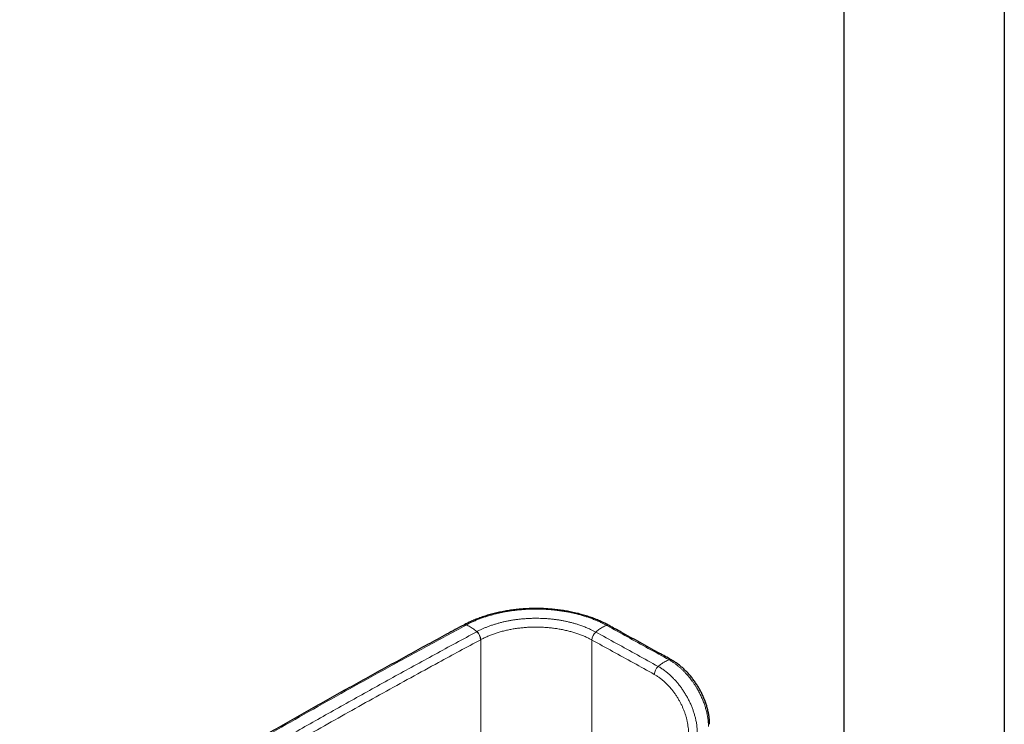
# Model space of a CAD drawing. Header units: millimetres. Extents: x 8 to 969, y 12 to 960.
# Tile 158 of 256: x 760 to 870, y 175 to 253. Entities that reach past the tile are written whole.
import ezdxf

# ---------------------------------------------------------------- set-up
doc = ezdxf.new("R2010")
doc.units = ezdxf.units.MM

msp = doc.modelspace()

# ---------------------------------------------------------------- linework, layer by layer
at = {"color": 7, "linetype": 'Continuous', "lineweight": 30}
for p, q in [((869.6, 123.81), (869.6, 330.96)), ((851.8, 326.98), (851.8, 124.86)), ((832.68, 182.44), (832.68, 182.44))]:
    msp.add_line(p, q, dxfattribs=at)
at = {"color": 252, "linetype": 'Continuous', "lineweight": 0}
for p, q in [((811.51, 184.68), (811.52, 184.69)), ((823.85, 184.65), (823.85, 184.64)), ((836.44, 177.16), (836.44, 177.16))]:
    msp.add_line(p, q, dxfattribs=at)
for centre, radius, start, end in [((809.77, 186.02), 0.317, 66.9985, 115.5761), ((809.78, 186.03), 0.317, 66.9396, 115.4608), ((825.61, 185.97), 0.324, 64.1824, 112.4477), ((810.21, 184.6), 1.3, 3.3981, 47.6905), ((810.21, 184.61), 1.31, 3.3778, 47.6281), ((825.14, 184.57), 1.29, 131.7795, 176.5546), ((825.14, 184.56), 1.29, 131.7178, 176.5345), ((832.53, 182.15), 0.325, 63.6277, 112.2828), ((832.06, 180.75), 1.29, 131.592, 176.5207)]:
    msp.add_arc(centre, radius, start, end, dxfattribs=at)
at = {"color": 7, "linetype": 'Continuous', "lineweight": 30}
msp.add_arc((825.61, 185.96), 0.324, 63.7342, 112.4119, dxfattribs=at)
for points, knots in [([(825.75, 186.26), (825.75, 186.26), (825.66, 186.31), (825.51, 186.39), (825.29, 186.5), (825.08, 186.6), (824.84, 186.71), (824.59, 186.82), (824.32, 186.93), (824.05, 187.04), (823.78, 187.14), (823.5, 187.23), (823.22, 187.32), (822.93, 187.41), (822.64, 187.49), (822.35, 187.57), (822.05, 187.64), (821.75, 187.71), (821.45, 187.77), (821.14, 187.83), (820.84, 187.88), (820.52, 187.93), (820.21, 187.97), (819.9, 188.01), (819.59, 188.05), (819.27, 188.07), (818.96, 188.1), (818.64, 188.12), (818.32, 188.13), (818, 188.14), (817.68, 188.14), (817.36, 188.14), (817.04, 188.13), (816.72, 188.12), (816.4, 188.1), (816.08, 188.08), (815.77, 188.05), (815.45, 188.02), (815.14, 187.98), (814.83, 187.94), (814.52, 187.89), (814.21, 187.84), (813.9, 187.78), (813.6, 187.72), (813.3, 187.66), (813.01, 187.58), (812.71, 187.51), (812.42, 187.43), (812.13, 187.34), (811.85, 187.25), (811.57, 187.15), (811.29, 187.05), (811.02, 186.95), (810.76, 186.84), (810.5, 186.73), (810.24, 186.61), (809.99, 186.49), (809.79, 186.39), (809.68, 186.33), (809.64, 186.31)], [0, 0, 0, 0, 0.000531, 0.018804, 0.034245, 0.049801, 0.065973, 0.084216, 0.102496, 0.120795, 0.13909, 0.157356, 0.175571, 0.193717, 0.211772, 0.22981, 0.24793, 0.266114, 0.284342, 0.30259, 0.320831, 0.339037, 0.357186, 0.375256, 0.393228, 0.411245, 0.429351, 0.447484, 0.465634, 0.483794, 0.501951, 0.520098, 0.538225, 0.556324, 0.574381, 0.592407, 0.610483, 0.628599, 0.646743, 0.664902, 0.683065, 0.701214, 0.719338, 0.737436, 0.755463, 0.77352, 0.791672, 0.809897, 0.828171, 0.846467, 0.864759, 0.883015, 0.901214, 0.919412, 0.937442, 0.955472, 0.973498, 0.991514, 1, 1, 1, 1]), ([(809.63, 186.31), (809, 185.97), (807.65, 185.24), (805.6, 184.13), (803.48, 182.97), (801.36, 181.8), (799.24, 180.64), (797.14, 179.47), (795.03, 178.29), (792.94, 177.12), (790.85, 175.94), (788.77, 174.75), (786.69, 173.56), (784.62, 172.37), (782.56, 171.18), (780.5, 169.98), (778.45, 168.78), (776.4, 167.57), (774.36, 166.37), (772.32, 165.15), (770.3, 163.94), (768.27, 162.72), (766.26, 161.5), (764.25, 160.27), (762.29, 159.07), (761, 158.27), (760.37, 157.89)], [0, 0, 0, 0, 0.037276, 0.079252, 0.121253, 0.163268, 0.205279, 0.247244, 0.289209, 0.331175, 0.373141, 0.415107, 0.457074, 0.49904, 0.541005, 0.582969, 0.624934, 0.6669, 0.708865, 0.750829, 0.792794, 0.834759, 0.876724, 0.91869, 0.960655, 1, 1, 1, 1]), ([(832.68, 182.44), (832.22, 182.69), (830.36, 183.72), (828.05, 184.99), (826.2, 186.01), (825.76, 186.25)], [0, 0, 0, 0, 0.200607, 0.806987, 1, 1, 1, 1]), ([(836.91, 175.29), (836.91, 175.32), (836.91, 175.41), (836.9, 175.57), (836.89, 175.75), (836.87, 175.95), (836.84, 176.16), (836.81, 176.37), (836.77, 176.58), (836.72, 176.8), (836.67, 177.01), (836.61, 177.22), (836.55, 177.44), (836.48, 177.65), (836.4, 177.87), (836.32, 178.08), (836.23, 178.29), (836.14, 178.5), (836.04, 178.71), (835.94, 178.91), (835.83, 179.12), (835.72, 179.31), (835.6, 179.51), (835.48, 179.7), (835.36, 179.89), (835.23, 180.08), (835.09, 180.26), (834.96, 180.44), (834.81, 180.62), (834.67, 180.79), (834.52, 180.95), (834.36, 181.12), (834.21, 181.28), (834.05, 181.43), (833.88, 181.58), (833.72, 181.72), (833.55, 181.86), (833.38, 181.99), (833.22, 182.1), (833.06, 182.21), (832.92, 182.3), (832.79, 182.37), (832.71, 182.42), (832.68, 182.44)], [0, 0, 0, 0, 0.012319, 0.033933, 0.0575, 0.081813, 0.107253, 0.132733, 0.158247, 0.18379, 0.209348, 0.234915, 0.26048, 0.286034, 0.31157, 0.337076, 0.362552, 0.38799, 0.413382, 0.438727, 0.46402, 0.489263, 0.514363, 0.539263, 0.564242, 0.589302, 0.614447, 0.639678, 0.664993, 0.690393, 0.715873, 0.741429, 0.767057, 0.792749, 0.8185, 0.844301, 0.870146, 0.896026, 0.92193, 0.944862, 0.965193, 0.985965, 1, 1, 1, 1])]:
    msp.add_open_spline(points, degree=3, knots=knots, dxfattribs=at)
at = {"color": 252, "linetype": 'Continuous', "lineweight": 0}
for points, knots in [([(809.9, 186.32), (809.9, 186.32), (810.02, 186.37), (810.24, 186.5), (810.61, 186.67), (810.98, 186.83), (811.37, 186.99), (811.77, 187.13), (812.17, 187.27), (812.59, 187.39), (813.02, 187.51), (813.46, 187.62), (813.9, 187.71), (814.36, 187.8), (814.83, 187.87), (815.3, 187.94), (815.78, 187.99), (816.26, 188.03), (816.74, 188.06), (817.22, 188.07), (817.72, 188.08), (818.24, 188.07), (818.78, 188.05), (819.32, 188.01), (819.85, 187.95), (820.39, 187.88), (820.89, 187.81), (821.37, 187.72), (821.81, 187.62), (822.24, 187.52), (822.68, 187.4), (823.1, 187.27), (823.53, 187.13), (823.94, 186.98), (824.31, 186.83), (824.64, 186.69), (824.93, 186.56), (825.21, 186.41), (825.39, 186.32), (825.48, 186.27), (825.48, 186.27)], [0, 0, 0, 0, 0.000003, 0.027122, 0.054251, 0.081369, 0.108907, 0.136457, 0.163994, 0.191401, 0.218809, 0.246406, 0.274003, 0.302199, 0.330396, 0.358799, 0.387202, 0.415251, 0.4433, 0.471554, 0.499807, 0.5311, 0.56241, 0.593703, 0.625646, 0.657609, 0.689552, 0.716988, 0.744424, 0.77205, 0.799675, 0.827902, 0.856127, 0.884562, 0.912996, 0.9347, 0.956402, 0.9782, 0.999997, 1, 1, 1, 1]), ([(824.28, 185.53), (824.28, 185.53), (824.18, 185.58), (823.99, 185.68), (823.66, 185.84), (823.27, 186.01), (822.84, 186.18), (822.42, 186.33), (822.03, 186.45), (821.67, 186.55), (821.31, 186.64), (820.93, 186.73), (820.55, 186.8), (820.16, 186.87), (819.77, 186.92), (819.37, 186.97), (818.96, 187.01), (818.55, 187.03), (818.15, 187.05), (817.75, 187.06), (817.35, 187.06), (816.95, 187.04), (816.54, 187.02), (816.13, 186.99), (815.73, 186.95), (815.33, 186.9), (814.94, 186.84), (814.56, 186.77), (814.18, 186.69), (813.81, 186.6), (813.44, 186.5), (813.08, 186.39), (812.72, 186.28), (812.37, 186.15), (812.03, 186.02), (811.71, 185.88), (811.39, 185.73), (811.2, 185.62), (811.09, 185.57), (811.09, 185.57)], [0, 0, 0, 0, 0.000005, 0.026772, 0.053539, 0.089821, 0.126128, 0.162411, 0.190081, 0.21775, 0.2452, 0.27265, 0.300298, 0.327946, 0.356203, 0.384459, 0.41293, 0.441401, 0.468844, 0.496286, 0.523924, 0.551563, 0.5798, 0.608036, 0.636482, 0.664928, 0.692372, 0.719816, 0.747447, 0.775079, 0.803307, 0.831535, 0.859966, 0.888395, 0.9162, 0.944005, 0.972001, 0.999996, 1, 1, 1, 1]), ([(760.67, 157.91), (761.31, 158.31), (762.92, 159.3), (765.51, 160.89), (768.45, 162.67), (771.4, 164.45), (774.37, 166.22), (777.35, 167.99), (780.09, 169.6), (782.59, 171.05), (785.44, 172.7), (788.89, 174.68), (792.95, 176.99), (797.04, 179.28), (801.23, 181.6), (805.51, 183.94), (808.43, 185.52), (809.89, 186.31)], [0, 0, 0, 0, 0.040319, 0.101606, 0.162893, 0.22418, 0.285477, 0.346774, 0.408071, 0.454035, 0.5, 0.581851, 0.663705, 0.745545, 0.827388, 0.913693, 1, 1, 1, 1]), ([(809.89, 186.31), (809.9, 186.31), (809.9, 186.32), (809.9, 186.32), (809.9, 186.32)], [0, 0, 0, 0, 0.994049, 1, 1, 1, 1]), ([(809.9, 186.32), (809.97, 186.29), (810.12, 186.23), (810.34, 186.12), (810.55, 185.99), (810.75, 185.86), (810.92, 185.72), (811.04, 185.62), (811.09, 185.57)], [0, 0, 0, 0, 0.1859406, 0.3729224, 0.5603078, 0.7074234, 0.8540898, 1, 1, 1, 1]), ([(811.52, 184.69), (811.64, 184.75), (811.89, 184.88), (812.29, 185.06), (812.71, 185.23), (813.13, 185.38), (813.57, 185.52), (814.03, 185.64), (814.5, 185.75), (814.98, 185.85), (815.47, 185.93), (815.96, 185.99), (816.46, 186.04), (816.96, 186.07), (817.46, 186.08), (817.98, 186.08), (818.49, 186.06), (818.99, 186.02), (819.48, 185.97), (819.97, 185.91), (820.45, 185.82), (820.94, 185.72), (821.4, 185.61), (821.85, 185.48), (822.28, 185.34), (822.7, 185.18), (823.1, 185.02), (823.48, 184.84), (823.73, 184.71), (823.85, 184.65)], [0, 0, 0, 0, 0.037203, 0.074436, 0.11164, 0.148341, 0.185071, 0.221773, 0.259541, 0.297339, 0.335107, 0.371808, 0.408538, 0.44524, 0.483008, 0.520807, 0.558575, 0.595293, 0.632039, 0.668757, 0.706543, 0.744359, 0.782144, 0.818363, 0.85469, 0.891072, 0.927454, 0.963781, 1, 1, 1, 1]), ([(825.48, 186.27), (825.41, 186.24), (825.26, 186.18), (825.03, 186.07), (824.82, 185.95), (824.63, 185.81), (824.45, 185.68), (824.33, 185.58), (824.28, 185.53)], [0, 0, 0, 0, 0.18594, 0.37292, 0.560306, 0.707423, 0.85409, 1, 1, 1, 1]), ([(825.48, 186.27), (825.48, 186.27), (825.49, 186.27), (825.49, 186.27), (825.49, 186.26)], [0, 0, 0, 0, 0.006006, 1, 1, 1, 1]), ([(825.49, 186.26), (826.25, 185.84), (827.79, 185), (830.1, 183.72), (831.64, 182.87), (832.41, 182.45)], [0, 0, 0, 0, 0.331309, 0.665654, 1, 1, 1, 1]), ([(811.09, 185.57), (810.31, 185.15), (808.75, 184.31), (806.42, 183.04), (804.1, 181.77), (801.78, 180.5), (799.48, 179.22), (797.17, 177.94), (794.88, 176.65), (792.59, 175.36), (790.31, 174.06), (788.04, 172.77), (785.78, 171.46), (783.52, 170.15), (781.27, 168.84), (779.05, 167.54), (776.87, 166.25), (774.71, 164.97), (772.57, 163.69), (770.43, 162.4), (768.3, 161.11), (766.18, 159.82), (764.06, 158.52), (762.65, 157.65), (761.95, 157.22)], [0, 0, 0, 0, 0.04603, 0.092059, 0.138089, 0.184119, 0.230151, 0.276182, 0.322219, 0.368257, 0.414296, 0.460335, 0.506365, 0.552394, 0.598426, 0.644458, 0.688896, 0.733335, 0.777775, 0.822215, 0.866661, 0.911106, 0.955553, 1, 1, 1, 1]), ([(762.4, 156.35), (763.34, 156.93), (765.21, 158.08), (768.04, 159.81), (770.88, 161.53), (773.73, 163.24), (776.59, 164.95), (779.25, 166.52), (781.71, 167.96), (783.96, 169.28), (786.22, 170.58), (788.73, 172.03), (791.51, 173.62), (794.55, 175.34), (797.6, 177.06), (800.67, 178.76), (803.75, 180.46), (806.59, 182.02), (809.17, 183.42), (810.73, 184.26), (811.51, 184.68)], [0, 0, 0, 0, 0.059252, 0.118505, 0.177757, 0.237019, 0.296281, 0.355542, 0.401572, 0.447602, 0.493633, 0.539665, 0.601039, 0.662413, 0.723788, 0.785172, 0.846556, 0.907941, 0.95397, 1, 1, 1, 1]), ([(811.09, 185.57), (811.09, 185.57), (811.09, 185.57), (811.09, 185.57), (811.09, 185.57)], [0, 0, 0, 0, 0.005666, 1, 1, 1, 1]), ([(811.51, 184.68), (811.51, 183.5), (811.51, 181.14), (811.51, 177.58), (811.51, 174), (811.51, 170.64), (811.51, 167.49), (811.51, 164.56), (811.51, 161.62), (811.51, 159.66), (811.51, 158.67)], [0, 0, 0, 0, 0.138413, 0.276827, 0.415278, 0.55373, 0.665287, 0.776845, 0.888422, 1, 1, 1, 1]), ([(823.84, 158.46), (823.84, 159.46), (823.84, 161.46), (823.84, 164.44), (823.84, 167.41), (823.85, 170.58), (823.85, 173.96), (823.85, 177.54), (823.85, 181.1), (823.85, 183.46), (823.85, 184.64)], [0, 0, 0, 0, 0.112442, 0.224884, 0.337347, 0.449809, 0.587338, 0.724867, 0.862433, 1, 1, 1, 1]), ([(823.85, 184.64), (824.62, 184.22), (826.15, 183.38), (828.46, 182.11), (830, 181.25), (830.77, 180.83)], [0, 0, 0, 0, 0.331044, 0.665523, 1, 1, 1, 1]), ([(831.2, 181.71), (830.43, 182.14), (828.89, 182.99), (826.58, 184.26), (825.05, 185.11), (824.28, 185.53)], [0, 0, 0, 0, 0.334478, 0.668956, 1, 1, 1, 1]), ([(824.28, 185.53), (824.28, 185.53), (824.28, 185.53), (824.28, 185.53), (824.28, 185.53)], [0, 0, 0, 0, 0.994289, 1, 1, 1, 1]), ([(832.41, 182.45), (832.34, 182.42), (832.19, 182.36), (831.96, 182.25), (831.75, 182.13), (831.55, 181.99), (831.38, 181.86), (831.26, 181.76), (831.2, 181.71)], [0, 0, 0, 0, 0.18594, 0.372919, 0.560305, 0.707423, 0.854087, 1, 1, 1, 1]), ([(832.41, 182.45), (832.41, 182.45), (832.51, 182.39), (832.71, 182.27), (832.99, 182.08), (833.25, 181.89), (833.49, 181.7), (833.72, 181.49), (833.95, 181.27), (834.18, 181.03), (834.43, 180.76), (834.7, 180.45), (834.95, 180.12), (835.16, 179.83), (835.33, 179.57), (835.52, 179.26), (835.72, 178.9), (835.93, 178.49), (836.12, 178.06), (836.26, 177.7), (836.37, 177.4), (836.41, 177.24), (836.44, 177.16), (836.44, 177.16)], [0, 0, 0, 0, 0.000008, 0.058266, 0.116809, 0.164202, 0.211631, 0.259027, 0.307704, 0.356416, 0.405093, 0.469803, 0.534513, 0.578652, 0.622817, 0.666953, 0.731489, 0.796028, 0.862036, 0.928045, 0.963987, 0.999995, 1, 1, 1, 1]), ([(835.54, 174.38), (835.54, 174.38), (835.54, 174.51), (835.52, 174.77), (835.49, 175.18), (835.42, 175.6), (835.33, 176), (835.22, 176.4), (835.1, 176.78), (834.96, 177.16), (834.81, 177.53), (834.63, 177.91), (834.44, 178.27), (834.23, 178.63), (834.01, 178.99), (833.78, 179.33), (833.54, 179.65), (833.28, 179.96), (833.02, 180.25), (832.76, 180.53), (832.48, 180.79), (832.19, 181.04), (831.87, 181.29), (831.54, 181.52), (831.31, 181.65), (831.2, 181.71), (831.2, 181.71)], [0, 0, 0, 0, 0.000006, 0.049291, 0.098721, 0.148149, 0.197434, 0.241251, 0.285217, 0.329234, 0.373206, 0.417026, 0.460982, 0.505094, 0.54926, 0.593372, 0.63733, 0.680175, 0.723152, 0.766176, 0.809155, 0.852, 0.90131, 0.95069, 0.999994, 1, 1, 1, 1]), ([(830.77, 180.83), (830.87, 180.77), (831.06, 180.66), (831.35, 180.46), (831.65, 180.23), (831.95, 179.97), (832.24, 179.68), (832.53, 179.36), (832.79, 179.05), (833.02, 178.74), (833.23, 178.45), (833.42, 178.14), (833.6, 177.83), (833.77, 177.51), (833.92, 177.18), (834.05, 176.85), (834.18, 176.52), (834.28, 176.19), (834.38, 175.85), (834.45, 175.49), (834.51, 175.13), (834.55, 174.77), (834.56, 174.54), (834.56, 174.43)], [0, 0, 0, 0, 0.049213, 0.098502, 0.147723, 0.201505, 0.255462, 0.309418, 0.3632, 0.407062, 0.451082, 0.495153, 0.539169, 0.583031, 0.62685, 0.67082, 0.714837, 0.758796, 0.802611, 0.851888, 0.901307, 0.950725, 1, 1, 1, 1]), ([(836.44, 177.16), (836.44, 177.16), (836.47, 177.02), (836.56, 176.74), (836.65, 176.32), (836.72, 175.9), (836.76, 175.55), (836.78, 175.27), (836.78, 175.12), (836.78, 175.05), (836.78, 175.05)], [0, 0, 0, 0, 0.000027, 0.193249, 0.387566, 0.585216, 0.783995, 0.891885, 0.999975, 1, 1, 1, 1])]:
    msp.add_open_spline(points, degree=3, knots=knots, dxfattribs=at)

doc.saveas('drawing.dxf')
